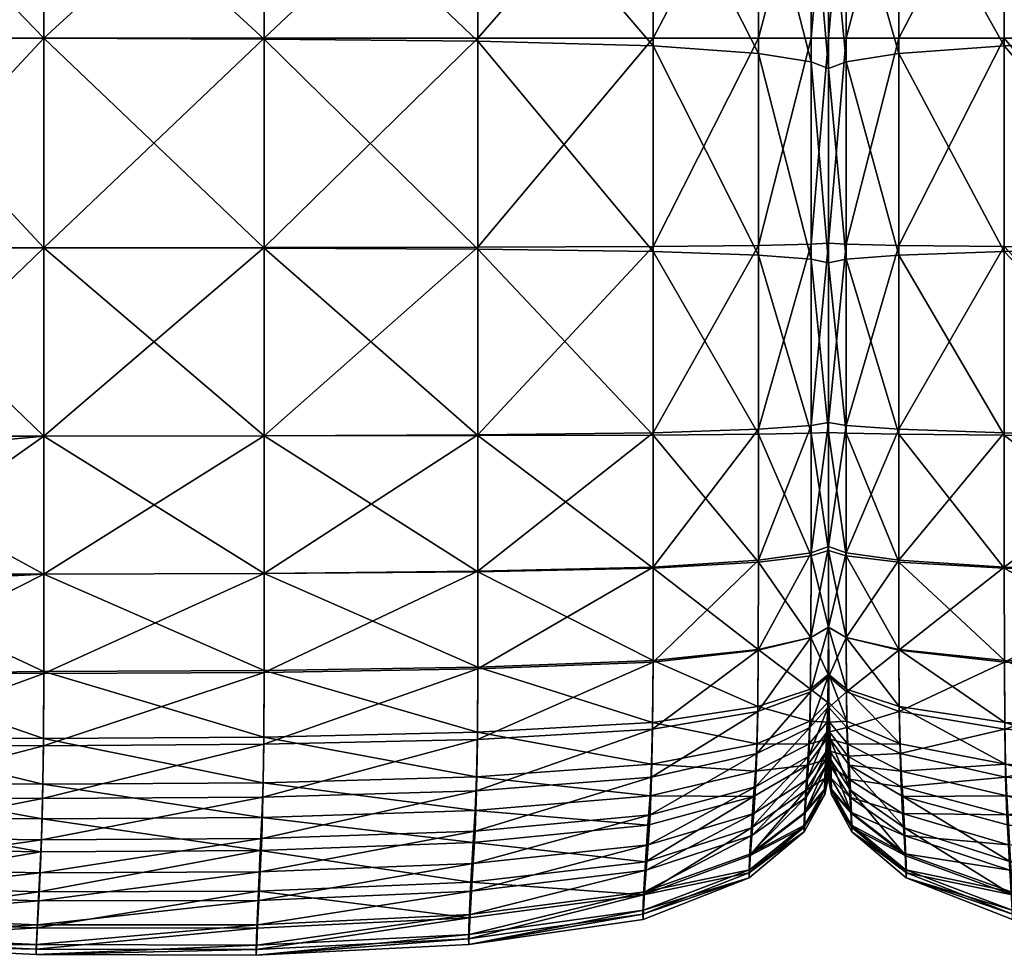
# Model space of a CAD drawing. Header units: centimetres. Extents: x -43.7 to 44.1, y -43.6 to 44.2.
# Tile 2 of 42: x -24.2 to 5.4, y -43.6 to -15.5. Entities that reach past the tile are written whole.
import ezdxf

# ---------------------------------------------------------------- set-up
doc = ezdxf.new("R2010")
doc.units = ezdxf.units.CM
doc.layers.get('0').update_dxf_attribs({"true_color": 0xc7c7c7})

msp = doc.modelspace()

# ---------------------------------------------------------------- meshes
at = {"color": 251, "true_color": 0x565656}
mesh = msp.add_polyface(dxfattribs=at)
corners = [(-16.891, -16.045, 1.95), (-10.469, -16.113, 2.081), (-10.469, -22.361, 2.126), (-29.383, -16.022, 2.199), (-23.514, -16.022, 1.996), (-23.517, -22.316, 2.04), (-16.892, -22.327, 1.996), (-23.507, -9.964, 2.126), (-29.364, -9.964, 2.322), (-29.326, -5.013, 2.629), (-23.491, -5.013, 2.453), (-16.89, -9.995, 2.081), (-16.886, -5.047, 2.412), (-10.469, -10.087, 2.208), (-10.469, -5.149, 2.526), (-33.507, -9.964, 2.649), (-33.431, -5.013, 2.923), (-33.544, -16.022, 2.536), (-33.557, -22.316, 2.562), (-29.389, -22.316, 46.982), (-29.383, -16.022, 47.04), (-33.544, -16.022, 46.282), (-33.507, -9.964, 45.96), (-29.364, -9.964, 46.684), (-33.431, -5.013, 45.21), (-29.326, -5.013, 45.838), (-16.89, -9.965, 47.187), (-10.469, -9.969, 46.819), (-10.469, -5.019, 45.937), (-16.886, -5.015, 46.271), (-16.891, -16.022, 47.57), (-10.469, -16.022, 47.187), (-23.507, -9.964, 47.117), (-23.491, -5.013, 46.215), (-23.514, -16.022, 47.495), (-23.517, -22.316, 47.424), (-16.892, -22.312, 47.495), (-10.469, -22.302, 47.117)]
mesh.append_faces([[corners[k] for k in face] for face in [(0, 1, 2), (3, 4, 5), (4, 0, 6), (7, 8, 9), (9, 10, 7), (11, 7, 10), (10, 12, 11), (7, 11, 0), (0, 4, 7), (8, 7, 4), (4, 3, 8), (13, 11, 12), (12, 14, 13), (11, 13, 1), (1, 0, 11), (15, 16, 9), (9, 8, 15), (17, 15, 8), (8, 3, 17), (18, 17, 3), (19, 20, 21), (22, 21, 20), (20, 23, 22), (24, 22, 23), (23, 25, 24), (26, 27, 28), (28, 29, 26), (27, 26, 30), (30, 31, 27), (32, 26, 29), (29, 33, 32), (23, 32, 33), (33, 25, 23), (32, 23, 20), (20, 34, 32), (26, 32, 34), (34, 30, 26), (30, 34, 35), (34, 20, 19), (36, 37, 31), (31, 30, 36)]], dxfattribs={"vtx2": -1, "color": 251})
mesh = msp.add_polyface(dxfattribs=at)
corners = [(0.069, -11.318, 4.328), (0.069, -11.195, 4.116), (0.069, -6.367, 4.244), (0.069, -6.503, 4.434), (0.069, -17.026, 4.286), (0.069, -16.934, 4.066), (2.181, -9.99, 44.467), (5.349, -9.977, 45.937), (5.349, -5.028, 45.143), (0.597, -10.004, 42.85), (2.181, -5.042, 43.82), (0.597, -16.021, 43.063), (2.181, -16.022, 44.743), (5.349, -16.022, 46.271), (0.069, -10.016, 41.527), (0.597, -5.058, 42.365), (0.069, -10.022, 40.94), (0.069, -5.071, 41.175), (0.069, -5.077, 40.646), (0.069, -16.021, 41.078), (0.069, -16.021, 41.689), (0.069, -22.175, 41.702), (0.069, -22.161, 41.1), (2.181, -22.246, 44.71), (0.597, -22.207, 43.056), (0.069, -16.021, 41.689), (0.069, -22.175, 41.702), (0.069, -10.016, 41.527), (0.597, -16.729, 3.57), (2.181, -16.478, 2.963), (2.181, -22.54, 2.996), (0.069, -16.934, 4.066), (0.597, -22.663, 3.594), (0.069, -11.195, 4.116), (0.069, -6.367, 4.244), (0.597, -10.918, 3.639), (0.597, -6.063, 3.814), (2.181, -10.579, 3.056), (2.181, -5.69, 3.289), (5.349, -10.272, 2.526), (5.349, -16.25, 2.412)]
mesh.append_faces([[corners[k] for k in face] for face in [(0, 1, 2), (2, 3, 0), (1, 0, 4), (4, 5, 1), (6, 7, 8), (9, 6, 10), (6, 9, 11), (11, 12, 6), (7, 6, 12), (12, 13, 7), (14, 9, 15), (16, 14, 17), (17, 18, 16), (14, 16, 19), (19, 20, 14), (9, 14, 20), (20, 11, 9), (11, 20, 21), (20, 19, 22), (13, 12, 23), (12, 11, 24), (19, 25, 26), (27, 16, 18), (16, 27, 25), (25, 19, 16), (28, 29, 30), (31, 28, 32), (33, 0, 3), (3, 34, 33), (35, 33, 34), (34, 36, 35), (33, 35, 28), (28, 31, 33), (0, 33, 31), (31, 4, 0), (37, 35, 36), (36, 38, 37), (39, 37, 38), (40, 29, 37), (35, 37, 29), (29, 28, 35)]], dxfattribs={"vtx2": -1, "color": 251})
mesh = msp.add_polyface(dxfattribs=at)
corners = [(17.066, -27.962, 47.04), (10.63, -27.932, 46.684), (10.63, -32.036, 45.96), (5.349, -27.871, 45.838), (5.349, -31.912, 45.21), (5.349, -27.945, 2.629), (10.63, -27.961, 2.322), (10.63, -32.048, 2.649), (17.066, -27.969, 2.199), (17.066, -32.101, 2.536), (17.059, -5.015, 46.271), (17.063, -9.965, 47.187), (23.691, -9.964, 47.117), (5.349, -5.028, 45.143), (5.349, -9.977, 45.937), (10.63, -9.969, 46.819), (10.63, -16.022, 47.187), (5.349, -16.022, 46.271), (17.065, -16.022, 47.57), (10.63, -5.019, 45.937), (10.63, -22.302, 47.117), (5.349, -22.281, 46.215), (17.066, -22.312, 47.495), (10.63, -10.087, 2.208), (5.349, -10.272, 2.526), (5.349, -5.352, 2.812), (17.063, -9.995, 2.081), (10.63, -5.149, 2.526), (17.065, -16.045, 1.95), (10.63, -16.113, 2.081), (5.349, -16.25, 2.412), (23.691, -9.964, 2.126), (17.059, -5.047, 2.412), (10.63, -22.361, 2.126), (17.066, -22.327, 1.996), (5.349, -22.428, 2.453), (2.181, -31.705, 43.96), (2.181, -27.918, 3.14), (5.349, -31.941, 2.923), (2.181, -27.77, 44.429), (2.181, -22.54, 2.996), (2.181, -16.478, 2.963), (2.181, -10.579, 3.056)]
mesh.append_faces([[corners[k] for k in face] for face in [(0, 1, 2), (1, 3, 4), (5, 6, 7), (6, 8, 9), (10, 11, 12), (13, 14, 15), (16, 15, 14), (14, 17, 16), (15, 16, 18), (18, 11, 15), (19, 15, 11), (20, 16, 17), (17, 21, 20), (1, 20, 21), (21, 3, 1), (20, 1, 0), (0, 22, 20), (16, 20, 22), (22, 18, 16), (23, 24, 25), (26, 23, 27), (23, 26, 28), (28, 29, 23), (24, 23, 29), (29, 30, 24), (31, 26, 32), (33, 34, 8), (8, 6, 33), (35, 33, 6), (6, 5, 35), (33, 35, 30), (30, 29, 33), (34, 33, 29), (29, 28, 34), (36, 4, 3), (37, 5, 38), (39, 3, 21), (40, 35, 5), (41, 30, 35), (42, 24, 30)]], dxfattribs={"vtx2": -1, "color": 251})
mesh = msp.add_polyface(dxfattribs=at)
corners = [(-10.469, -22.361, 2.126), (-5.2, -22.428, 2.453), (-5.2, -27.945, 2.629), (-10.469, -16.113, 2.081), (-5.2, -16.25, 2.412), (-10.469, -10.087, 2.208), (-5.2, -10.272, 2.526), (-5.2, -9.977, 45.937), (-10.469, -9.969, 46.819), (-10.469, -16.022, 47.187), (-5.2, -16.022, 46.271), (-5.2, -22.281, 46.215), (-10.469, -22.302, 47.117), (-10.469, -27.932, 46.684), (-2.039, -10.579, 3.056), (-5.2, -5.352, 2.812), (-0.458, -10.918, 3.639), (-2.039, -5.69, 3.289), (-0.458, -16.729, 3.57), (-2.039, -16.478, 2.963), (0.069, -11.195, 4.116), (-0.458, -6.063, 3.814), (0.069, -16.934, 4.066), (0.069, -22.764, 4.084), (-0.458, -22.663, 3.594), (-2.039, -22.54, 2.996), (-2.039, -27.918, 3.14), (-2.039, -22.246, 44.71), (-5.2, -27.871, 45.838), (-0.458, -22.207, 43.056), (-2.039, -27.77, 44.429), (-0.458, -16.021, 43.063), (-2.039, -16.022, 44.743), (0.069, -22.175, 41.702), (-0.458, -27.659, 42.879), (0.069, -16.021, 41.689), (0.069, -10.016, 41.527), (-0.458, -10.004, 42.85), (-2.039, -9.99, 44.467)]
mesh.append_faces([[corners[k] for k in face] for face in [(0, 1, 2), (1, 0, 3), (3, 4, 1), (5, 6, 4), (4, 3, 5), (7, 8, 9), (9, 10, 7), (11, 12, 13), (12, 11, 10), (10, 9, 12), (14, 6, 15), (16, 14, 17), (14, 16, 18), (18, 19, 14), (6, 14, 19), (19, 4, 6), (20, 16, 21), (16, 20, 22), (22, 18, 16), (23, 24, 18), (18, 22, 23), (1, 25, 26), (25, 1, 4), (4, 19, 25), (24, 25, 19), (19, 18, 24), (27, 11, 28), (29, 27, 30), (27, 29, 31), (31, 32, 27), (11, 27, 32), (32, 10, 11), (33, 29, 34), (29, 33, 35), (35, 31, 29), (36, 37, 31), (31, 35, 36), (38, 7, 10), (10, 32, 38), (37, 38, 32), (32, 31, 37)]], dxfattribs={"vtx2": -1, "color": 251})
mesh = msp.add_polyface(dxfattribs=at)
corners = [(-33.557, -32.119, 45.379), (-29.389, -32.119, 45.92), (-29.389, -27.972, 46.584), (-33.557, -27.972, 45.92), (-16.892, -22.327, 1.996), (-10.469, -22.361, 2.126), (-10.469, -27.961, 2.322), (-16.892, -27.969, 2.199), (-16.891, -16.045, 1.95), (-23.517, -22.316, 2.04), (-23.517, -27.972, 2.236), (-29.389, -22.316, 2.236), (-30.023, -28.58, 2.43), (-29.383, -16.022, 2.199), (-23.514, -16.022, 1.996), (-16.892, -32.098, 46.282), (-10.469, -32.036, 45.96), (-10.469, -27.932, 46.684), (-16.892, -27.962, 47.04), (-23.517, -32.119, 46.244), (-23.517, -27.972, 46.982), (-33.557, -22.316, 2.562), (-33.848, -27.733, 2.708), (-33.557, -22.316, 46.244), (-29.389, -22.316, 46.982), (-33.544, -16.022, 46.282), (-23.517, -32.119, 2.562), (-29.146, -32.417, 2.707), (-16.892, -32.101, 2.536), (-10.469, -32.048, 2.649), (-23.517, -22.316, 47.424), (-16.892, -22.312, 47.495), (-16.891, -16.022, 47.57), (-23.514, -16.022, 47.495), (-10.469, -22.302, 47.117), (-33.111, -31.673, 2.838), (-34.721, -31.162, 2.952)]
mesh.append_faces([[corners[k] for k in face] for face in [(0, 1, 2), (2, 3, 0), (4, 5, 6), (6, 7, 4), (5, 4, 8), (9, 4, 7), (7, 10, 9), (11, 9, 10), (10, 12, 11), (9, 11, 13), (4, 9, 14), (15, 16, 17), (17, 18, 15), (19, 15, 18), (18, 20, 19), (1, 19, 20), (20, 2, 1), (13, 11, 21), (22, 21, 11), (11, 12, 22), (23, 3, 2), (2, 24, 23), (25, 23, 24), (26, 27, 12), (12, 10, 26), (28, 26, 10), (10, 7, 28), (29, 28, 7), (7, 6, 29), (30, 24, 2), (2, 20, 30), (31, 30, 20), (20, 18, 31), (30, 31, 32), (24, 30, 33), (34, 31, 18), (18, 17, 34), (35, 12, 27), (35, 36, 22), (22, 12, 35)]], dxfattribs={"vtx2": -1, "color": 251})
mesh = msp.add_polyface(dxfattribs=at)
corners = [(5.349, -27.871, 45.838), (2.181, -27.77, 44.429), (2.181, -31.705, 43.96), (0.597, -31.477, 42.584), (0.597, -27.659, 42.879), (0.069, -31.29, 41.459), (0.069, -27.568, 41.611), (0.069, -31.207, 40.959), (0.069, -27.528, 41.047), (0.069, -22.809, 4.301), (0.069, -22.764, 4.084), (0.069, -16.934, 4.066), (0.069, -17.026, 4.286), (0.069, -31.29, 41.459), (0.069, -27.568, 41.611), (0.597, -31.568, 3.882), (0.069, -31.408, 4.293), (0.069, -27.863, 4.162), (0.597, -27.888, 3.702), (2.181, -31.763, 3.38), (2.181, -27.918, 3.14), (5.349, -31.941, 2.923), (0.069, -22.175, 41.702), (0.069, -22.161, 41.1), (0.597, -22.207, 43.056), (0.597, -16.021, 43.063), (0.069, -16.021, 41.689), (2.181, -22.246, 44.71), (5.349, -22.281, 46.215), (5.349, -16.022, 46.271), (2.181, -16.022, 44.743), (0.069, -22.175, 41.702), (0.069, -16.021, 41.078), (5.349, -27.945, 2.629), (2.181, -22.54, 2.996), (0.597, -22.663, 3.594), (0.597, -16.729, 3.57), (5.349, -22.428, 2.453), (2.181, -16.478, 2.963), (0.069, -22.764, 4.084), (0.069, -16.934, 4.066)]
mesh.append_faces([[corners[k] for k in face] for face in [(0, 1, 2), (3, 2, 1), (1, 4, 3), (5, 3, 4), (4, 6, 5), (7, 5, 6), (6, 8, 7), (9, 10, 11), (11, 12, 9), (13, 7, 8), (8, 14, 13), (15, 16, 17), (17, 18, 15), (19, 15, 18), (18, 20, 19), (21, 19, 20), (22, 23, 8), (8, 6, 22), (24, 22, 6), (6, 4, 24), (22, 24, 25), (23, 22, 26), (27, 24, 4), (4, 1, 27), (28, 27, 1), (27, 28, 29), (24, 27, 30), (23, 31, 14), (14, 8, 23), (31, 23, 32), (33, 20, 34), (35, 34, 20), (20, 18, 35), (34, 35, 36), (37, 34, 38), (39, 35, 18), (18, 17, 39), (39, 9, 12), (12, 40, 39), (35, 39, 40)]], dxfattribs={"vtx2": -1, "color": 251})
mesh = msp.add_polyface(dxfattribs=at)
corners = [(-5.2, -27.945, 2.629), (-10.469, -27.961, 2.322), (-10.469, -22.361, 2.126), (-10.469, -32.036, 45.96), (-5.2, -31.912, 45.21), (-5.2, -27.871, 45.838), (-10.469, -27.932, 46.684), (-5.2, -31.941, 2.923), (-10.469, -32.048, 2.649), (-5.2, -22.281, 46.215), (0.069, -31.29, 41.459), (0.069, -31.207, 40.959), (0.068, -33.574, 40.756), (0.069, -22.764, 4.084), (0.069, -22.809, 4.301), (0.069, -27.852, 4.367), (0.069, -27.863, 4.162), (-0.458, -22.663, 3.594), (-0.458, -27.888, 3.702), (-2.039, -22.54, 2.996), (-2.039, -27.918, 3.14), (-5.2, -22.428, 2.453), (-0.458, -31.477, 42.584), (0.069, -31.29, 41.459), (0.069, -27.568, 41.611), (-0.458, -27.659, 42.879), (-0.462, -34.022, 42.117), (0.067, -33.711, 41.177), (-2.039, -31.705, 43.96), (-2.039, -27.77, 44.429), (0.069, -31.408, 4.293), (0.069, -31.337, 4.476), (0.069, -27.863, 4.162), (-2.039, -31.763, 3.38), (-0.458, -31.568, 3.882), (-0.462, -34.024, 4.14), (0.069, -31.408, 4.293), (0.068, -33.593, 4.648), (0.067, -33.725, 4.492), (-2.039, -22.246, 44.71), (-0.458, -22.207, 43.056), (0.069, -22.175, 41.702), (0.069, -22.764, 4.084)]
mesh.append_faces([[corners[k] for k in face] for face in [(0, 1, 2), (3, 4, 5), (5, 6, 3), (7, 8, 1), (1, 0, 7), (6, 5, 9), (10, 11, 12), (13, 14, 15), (15, 16, 13), (17, 13, 16), (16, 18, 17), (19, 17, 18), (18, 20, 19), (20, 0, 21), (22, 23, 24), (24, 25, 22), (23, 22, 26), (11, 23, 27), (28, 22, 25), (25, 29, 28), (4, 28, 29), (29, 5, 4), (30, 31, 15), (15, 32, 30), (33, 7, 0), (0, 20, 33), (34, 33, 20), (20, 18, 34), (33, 34, 35), (36, 34, 18), (18, 16, 36), (31, 36, 16), (16, 15, 31), (36, 31, 37), (34, 36, 38), (5, 29, 39), (29, 25, 40), (25, 24, 41), (14, 42, 32), (32, 15, 14)]], dxfattribs={"vtx2": -1, "color": 251})
mesh = msp.add_polyface(dxfattribs=at)
corners = [(10.633, -34.97, 44.916), (5.353, -34.761, 44.291), (5.365, -36.779, 43.039), (10.63, -32.036, 45.96), (5.349, -31.912, 45.21), (10.63, -32.048, 2.649), (5.349, -31.941, 2.923), (5.349, -27.945, 2.629), (10.633, -34.919, 3.087), (5.353, -34.72, 3.321), (2.181, -31.705, 43.96), (0.597, -31.477, 42.584), (0.599, -34.022, 42.117), (2.184, -34.409, 43.257), (0.068, -33.574, 40.756), (0.07, -33.711, 41.177), (0.069, -31.29, 41.459), (0.074, -35.2, 40.696), (0.068, -35.003, 40.362), (0.067, -35.868, 39.697), (0.082, -36.127, 39.947), (0.607, -35.658, 41.424), (2.195, -36.243, 42.274), (2.195, -36.102, 4.131), (0.607, -35.574, 4.485), (0.599, -34.024, 4.14), (2.184, -34.388, 3.711), (5.365, -36.583, 3.81), (0.074, -35.141, 4.774), (0.623, -36.536, 4.922), (0.082, -35.98, 5.155), (0.068, -34.949, 4.902), (0.067, -35.733, 5.259), (0.068, -33.593, 4.648), (0.07, -33.725, 4.492), (0.069, -31.408, 4.293), (0.597, -31.568, 3.882), (0.069, -31.337, 4.476), (2.181, -31.763, 3.38)]
mesh.append_faces([[corners[k] for k in face] for face in [(0, 1, 2), (3, 4, 1), (5, 6, 7), (8, 9, 6), (10, 11, 12), (12, 13, 10), (4, 10, 13), (13, 1, 4), (14, 15, 16), (11, 16, 15), (15, 12, 11), (17, 18, 19), (19, 20, 17), (21, 17, 20), (17, 21, 12), (12, 15, 17), (18, 17, 15), (15, 14, 18), (1, 13, 22), (21, 22, 13), (13, 12, 21), (23, 24, 25), (25, 26, 23), (27, 23, 26), (26, 9, 27), (28, 24, 29), (29, 30, 28), (31, 28, 30), (30, 32, 31), (28, 31, 33), (33, 34, 28), (24, 28, 34), (34, 25, 24), (35, 36, 25), (25, 34, 35), (37, 35, 34), (34, 33, 37), (38, 6, 9), (9, 26, 38), (36, 38, 26), (26, 25, 36)]], dxfattribs={"vtx2": -1, "color": 251})
mesh = msp.add_polyface(dxfattribs=at)
corners = [(5.388, -38.223, 41.578), (10.665, -38.633, 41.918), (10.644, -37.089, 43.517), (17.077, -37.234, 43.743), (17.095, -38.82, 42.093), (17.069, -35.072, 45.192), (10.633, -34.97, 44.916), (5.365, -36.779, 43.039), (23.71, -37.274, 43.753), (23.703, -35.104, 45.179), (17.066, -32.098, 46.282), (23.701, -32.119, 46.244), (23.701, -27.972, 46.982), (10.63, -32.036, 45.96), (17.066, -27.962, 47.04), (5.349, -31.912, 45.21), (10.63, -27.932, 46.684), (5.353, -34.761, 44.291), (5.388, -37.835, 4.376), (10.665, -38.206, 4.221), (10.701, -39.219, 4.877), (17.122, -39.43, 4.815), (17.094, -38.386, 4.148), (5.428, -38.777, 5.006), (10.747, -40.184, 6.353), (23.74, -39.474, 4.8), (23.72, -38.434, 4.138), (17.077, -37.014, 3.532), (23.709, -37.056, 3.533), (17.069, -35.018, 2.988), (23.703, -35.049, 3.001), (10.644, -36.872, 3.618), (5.365, -36.583, 3.81), (5.353, -34.72, 3.321), (10.633, -34.919, 3.087), (17.066, -32.101, 2.536), (10.63, -32.048, 2.649), (10.63, -27.961, 2.322), (5.349, -31.941, 2.923), (23.701, -32.119, 2.562), (17.066, -27.969, 2.199), (23.723, -38.861, 42.119), (17.123, -40.065, 40.399), (10.701, -39.842, 40.271), (5.428, -39.35, 40.028)]
mesh.append_faces([[corners[k] for k in face] for face in [(0, 1, 2), (3, 2, 1), (1, 4, 3), (2, 3, 5), (5, 6, 2), (7, 2, 6), (8, 3, 4), (3, 8, 9), (9, 5, 3), (10, 11, 12), (11, 10, 5), (5, 9, 11), (13, 10, 14), (15, 13, 16), (17, 6, 13), (10, 13, 6), (6, 5, 10), (18, 19, 20), (21, 20, 19), (19, 22, 21), (23, 20, 24), (25, 21, 22), (26, 22, 27), (28, 27, 29), (29, 30, 28), (31, 27, 22), (22, 19, 31), (32, 31, 19), (33, 34, 31), (27, 31, 34), (34, 29, 27), (35, 36, 37), (36, 35, 29), (29, 34, 36), (38, 36, 34), (39, 35, 40), (35, 39, 30), (30, 29, 35), (41, 4, 42), (4, 1, 43), (44, 43, 1)]], dxfattribs={"vtx2": -1, "color": 251})
mesh = msp.add_polyface(dxfattribs=at)
corners = [(-0.012, -37.879, 35.732), (0.06, -37.46, 35.663), (0.062, -37.065, 37.334), (0.01, -37.436, 37.451), (0.032, -36.863, 38.86), (0.065, -36.544, 38.683), (0.067, -35.868, 39.697), (0.05, -36.127, 39.947), (-0.525, -37.593, 39.236), (-0.491, -36.732, 40.474), (-0.564, -38.277, 37.708), (0.061, -35.2, 40.696), (-0.471, -35.658, 41.424), (0.068, -35.003, 40.362), (0.068, -33.574, 40.756), (0.067, -33.711, 41.177), (-0.462, -34.022, 42.117), (0.069, -31.29, 41.459), (0.069, -31.207, 40.959), (0.032, -36.568, 5.652), (-0.525, -37.231, 5.458), (-0.491, -36.536, 4.922), (0.05, -35.98, 5.155), (0.065, -36.274, 5.738), (0.067, -35.733, 5.259), (0.062, -36.737, 7.024), (0.008, -37.082, 6.957), (-0.02, -37.697, 9.765), (0.059, -37.288, 9.804), (0.056, -37.795, 13.726), (-0.568, -37.857, 6.806), (0.068, -33.593, 4.648), (0.067, -33.725, 4.492), (0.069, -31.408, 4.293), (-0.462, -34.024, 4.14), (-0.458, -31.568, 3.882), (0.061, -35.141, 4.774), (0.068, -34.949, 4.902), (-0.471, -35.574, 4.485)]
mesh.append_faces([[corners[k] for k in face] for face in [(0, 1, 2), (2, 3, 0), (4, 5, 6), (6, 7, 4), (8, 4, 7), (7, 9, 8), (4, 8, 10), (10, 3, 4), (5, 4, 3), (3, 2, 5), (11, 12, 9), (9, 7, 11), (13, 11, 7), (7, 6, 13), (11, 13, 14), (14, 15, 11), (12, 11, 15), (15, 16, 12), (16, 15, 17), (15, 14, 18), (19, 20, 21), (21, 22, 19), (23, 19, 22), (22, 24, 23), (19, 23, 25), (25, 26, 19), (20, 19, 26), (27, 28, 29), (30, 26, 27), (28, 27, 26), (26, 25, 28), (31, 32, 33), (32, 34, 35), (36, 37, 24), (24, 22, 36), (38, 36, 22), (22, 21, 38), (36, 38, 34), (34, 32, 36), (37, 36, 32), (32, 31, 37)]], dxfattribs={"vtx2": -1, "color": 251})
mesh = msp.add_polyface(dxfattribs=at)
corners = [(-5.219, -36.779, 43.039), (-10.486, -37.089, 43.517), (-10.513, -38.633, 41.918), (-5.205, -34.761, 44.291), (-10.473, -34.97, 44.916), (-5.2, -31.912, 45.21), (-10.469, -32.036, 45.96), (-10.486, -36.872, 3.618), (-5.219, -36.583, 3.81), (-5.248, -37.835, 4.376), (-10.513, -38.206, 4.221), (-10.473, -34.919, 3.087), (-5.205, -34.72, 3.321), (-10.469, -32.048, 2.649), (-5.2, -31.941, 2.923), (-2.127, -38.511, 39.654), (-0.525, -37.593, 39.236), (-0.491, -36.732, 40.474), (-2.083, -37.51, 41.057), (-2.056, -36.243, 42.274), (-5.248, -38.223, 41.578), (-0.471, -35.658, 41.424), (-0.462, -34.022, 42.117), (-2.043, -34.409, 43.257), (-2.039, -31.705, 43.96), (-0.458, -31.477, 42.584), (-2.083, -37.217, 4.636), (-2.127, -38.041, 5.222), (-0.525, -37.231, 5.458), (-0.491, -36.536, 4.922), (-0.568, -37.857, 6.806), (0.008, -37.082, 6.957), (-0.462, -34.024, 4.14), (-2.043, -34.388, 3.711), (-2.039, -31.763, 3.38), (-2.056, -36.102, 4.131), (-0.471, -35.574, 4.485)]
mesh.append_faces([[corners[k] for k in face] for face in [(0, 1, 2), (1, 0, 3), (3, 4, 1), (5, 6, 4), (4, 3, 5), (7, 8, 9), (9, 10, 7), (8, 7, 11), (11, 12, 8), (13, 14, 12), (12, 11, 13), (15, 16, 17), (17, 18, 15), (19, 0, 20), (20, 18, 19), (21, 19, 18), (18, 17, 21), (19, 21, 22), (22, 23, 19), (0, 19, 23), (23, 3, 0), (24, 5, 3), (3, 23, 24), (25, 24, 23), (23, 22, 25), (9, 26, 27), (28, 27, 26), (26, 29, 28), (27, 28, 30), (31, 30, 28), (32, 33, 34), (14, 34, 33), (33, 12, 14), (35, 36, 29), (29, 26, 35), (8, 35, 26), (26, 9, 8), (35, 8, 12), (12, 33, 35), (36, 35, 33), (33, 32, 36)]], dxfattribs={"vtx2": -1, "color": 251})
mesh = msp.add_polyface(dxfattribs=at)
corners = [(-29.181, -35.121, 3.096), (-29.278, -37.046, 3.59), (-33.088, -37.027, 3.677), (-29.675, -42.977, 28.855), (-23.736, -43.249, 28.86), (-23.707, -42.652, 33.392), (-29.629, -42.417, 33.39), (-29.699, -43.262, 23.603), (-23.751, -43.552, 23.609), (-17.119, -43.263, 28.858), (-29.472, -40.021, 40.399), (-23.585, -40.104, 40.428), (-23.551, -38.865, 42.119), (-29.431, -38.823, 42.045), (-29.523, -40.961, 38.561), (-23.626, -41.095, 38.568), (-23.669, -41.939, 36.425), (-29.577, -41.752, 36.425), (-23.53, -37.275, 43.753), (-29.406, -37.258, 43.606), (-23.52, -35.104, 45.179), (-29.393, -35.1, 44.943), (-23.517, -32.119, 46.244), (-29.389, -32.119, 45.92), (-23.569, -39.477, 4.8), (-29.432, -39.421, 4.813), (-29.381, -38.407, 4.169), (-23.543, -38.435, 4.138), (-23.609, -40.46, 6.288), (-29.476, -40.359, 6.291), (-23.527, -37.057, 3.533), (-23.519, -35.049, 3.001), (-29.146, -32.417, 2.707), (-23.517, -32.119, 2.562), (-23.667, -41.664, 9.373), (-23.72, -42.751, 13.577), (-29.634, -42.506, 13.575), (-29.554, -41.489, 9.373), (-23.747, -43.383, 18.419), (-29.684, -43.101, 18.414), (-17.114, -42.757, 13.581), (-17.133, -43.401, 18.421), (-32.584, -33.31, 2.949)]
mesh.append_faces([[corners[k] for k in face] for face in [(0, 1, 2), (3, 4, 5), (5, 6, 3), (4, 3, 7), (7, 8, 4), (9, 4, 8), (10, 11, 12), (12, 13, 10), (11, 10, 14), (14, 15, 11), (16, 17, 6), (6, 5, 16), (17, 16, 15), (15, 14, 17), (18, 19, 13), (13, 12, 18), (19, 18, 20), (20, 21, 19), (22, 23, 21), (21, 20, 22), (24, 25, 26), (26, 27, 24), (25, 24, 28), (28, 29, 25), (1, 30, 27), (27, 26, 1), (30, 1, 0), (0, 31, 30), (32, 33, 31), (31, 0, 32), (34, 35, 36), (36, 37, 34), (28, 34, 37), (37, 29, 28), (38, 8, 7), (7, 39, 38), (35, 38, 39), (39, 36, 35), (38, 35, 40), (8, 38, 41), (42, 32, 0)]], dxfattribs={"vtx2": -1, "color": 251})
mesh = msp.add_polyface(dxfattribs=at)
corners = [(-10.706, -42.351, 33.358), (-17.094, -42.655, 33.384), (-17.119, -43.263, 28.858), (-10.733, -42.944, 28.847), (-17.131, -43.572, 23.611), (-23.736, -43.249, 28.86), (-23.707, -42.652, 33.392), (-23.751, -43.552, 23.609), (-23.585, -40.104, 40.428), (-16.966, -40.066, 40.399), (-16.929, -38.821, 42.093), (-23.551, -38.865, 42.119), (-23.626, -41.095, 38.568), (-17.011, -41.069, 38.543), (-17.056, -41.928, 36.408), (-23.669, -41.939, 36.425), (-10.662, -41.645, 36.356), (-16.907, -37.234, 43.743), (-23.53, -37.275, 43.753), (-16.896, -35.072, 45.192), (-23.52, -35.104, 45.179), (-16.892, -32.098, 46.282), (-23.517, -32.119, 46.244), (-16.962, -39.43, 4.815), (-23.569, -39.477, 4.8), (-23.543, -38.435, 4.138), (-16.927, -38.387, 4.148), (-17.01, -40.425, 6.303), (-23.609, -40.46, 6.288), (-10.733, -42.449, 13.592), (-17.114, -42.757, 13.581), (-17.067, -41.65, 9.383), (-10.68, -41.373, 9.413), (-23.527, -37.057, 3.533), (-16.906, -37.014, 3.532), (-23.519, -35.049, 3.001), (-16.896, -35.018, 2.988), (-23.517, -32.119, 2.562), (-16.892, -32.101, 2.536), (-23.667, -41.664, 9.373), (-23.72, -42.751, 13.577), (-17.133, -43.401, 18.421), (-23.747, -43.383, 18.419), (-10.75, -43.077, 18.423)]
mesh.append_faces([[corners[k] for k in face] for face in [(0, 1, 2), (3, 2, 4), (5, 2, 1), (1, 6, 5), (7, 4, 2), (8, 9, 10), (10, 11, 8), (9, 8, 12), (12, 13, 9), (14, 15, 6), (6, 1, 14), (15, 14, 13), (13, 12, 15), (16, 14, 1), (17, 18, 11), (11, 10, 17), (18, 17, 19), (19, 20, 18), (21, 22, 20), (20, 19, 21), (23, 24, 25), (25, 26, 23), (24, 23, 27), (27, 28, 24), (29, 30, 31), (32, 31, 27), (33, 34, 26), (26, 25, 33), (34, 33, 35), (35, 36, 34), (37, 38, 36), (36, 35, 37), (39, 28, 27), (27, 31, 39), (40, 39, 31), (31, 30, 40), (30, 41, 42), (41, 4, 7), (4, 41, 43), (41, 30, 29)]], dxfattribs={"vtx2": -1, "color": 251})
mesh = msp.add_polyface(dxfattribs=at)
corners = [(-5.461, -41.666, 33.305), (-10.706, -42.351, 33.358), (-10.733, -42.944, 28.847), (-17.119, -43.263, 28.858), (-17.131, -43.572, 23.611), (-10.746, -43.245, 23.608), (-5.49, -42.215, 28.823), (-5.248, -38.223, 41.578), (-10.513, -38.633, 41.918), (-10.557, -39.842, 40.271), (-16.966, -40.066, 40.399), (-16.929, -38.821, 42.093), (-17.011, -41.069, 38.543), (-10.61, -40.813, 38.457), (-5.297, -39.35, 40.028), (-17.094, -42.655, 33.384), (-10.662, -41.645, 36.356), (-5.413, -41.017, 36.252), (-5.355, -40.251, 38.287), (-17.056, -41.928, 36.408), (-10.486, -37.089, 43.517), (-16.907, -37.234, 43.743), (-10.473, -34.97, 44.916), (-16.896, -35.072, 45.192), (-10.469, -32.036, 45.96), (-16.892, -32.098, 46.282), (-10.557, -39.219, 4.877), (-16.962, -39.43, 4.815), (-16.927, -38.387, 4.148), (-10.513, -38.206, 4.221), (-5.297, -38.777, 5.006), (-5.36, -39.667, 6.453), (-10.614, -40.184, 6.353), (-17.01, -40.425, 6.303), (-5.49, -41.751, 13.612), (-10.733, -42.449, 13.592), (-10.68, -41.373, 9.413), (-17.067, -41.65, 9.383), (-5.432, -40.76, 9.472), (-16.906, -37.014, 3.532), (-10.486, -36.872, 3.618), (-16.896, -35.018, 2.988), (-10.473, -34.919, 3.087), (-16.892, -32.101, 2.536), (-10.469, -32.048, 2.649), (-10.75, -43.077, 18.423), (-5.51, -42.335, 18.425), (-17.133, -43.401, 18.421)]
mesh.append_faces([[corners[k] for k in face] for face in [(0, 1, 2), (3, 2, 1), (4, 5, 2), (6, 2, 5), (7, 8, 9), (10, 9, 8), (8, 11, 10), (9, 10, 12), (12, 13, 9), (14, 9, 13), (15, 1, 16), (17, 16, 1), (18, 13, 16), (19, 16, 13), (13, 12, 19), (20, 21, 11), (11, 8, 20), (21, 20, 22), (22, 23, 21), (24, 25, 23), (23, 22, 24), (26, 27, 28), (28, 29, 26), (30, 26, 29), (31, 32, 26), (27, 26, 32), (32, 33, 27), (34, 35, 36), (37, 36, 35), (33, 32, 36), (38, 36, 32), (39, 40, 29), (29, 28, 39), (40, 39, 41), (41, 42, 40), (43, 44, 42), (42, 41, 43), (45, 35, 34), (5, 45, 46), (45, 5, 4), (35, 45, 47)]], dxfattribs={"vtx2": -1, "color": 251})
mesh = msp.add_polyface(dxfattribs=at)
corners = [(10.644, -37.089, 43.517), (5.365, -36.779, 43.039), (5.388, -38.223, 41.578), (10.665, -38.206, 4.221), (5.388, -37.835, 4.376), (5.365, -36.583, 3.81), (10.644, -36.872, 3.618), (5.353, -34.72, 3.321), (0.082, -36.127, 39.947), (0.623, -36.732, 40.474), (0.607, -35.658, 41.424), (2.195, -36.243, 42.274), (2.217, -37.51, 41.057), (5.353, -34.761, 44.291), (0.059, -37.288, 9.804), (0.133, -37.697, 9.765), (0.149, -38.261, 13.712), (0.062, -36.737, 7.024), (0.113, -37.082, 6.957), (2.195, -36.102, 4.131), (2.217, -37.217, 4.636), (0.607, -35.574, 4.485), (0.623, -36.536, 4.922), (0.65, -37.593, 39.236), (0.096, -36.863, 38.86), (0.065, -36.544, 38.683), (0.067, -35.868, 39.697), (0.062, -37.065, 37.334), (0.112, -37.436, 37.451), (0.682, -38.277, 37.708), (0.128, -37.879, 35.732), (0.06, -37.46, 35.663), (0.057, -37.783, 33.004), (0.096, -36.568, 5.652), (0.065, -36.274, 5.738), (0.082, -35.98, 5.155), (0.067, -35.733, 5.259), (0.65, -37.231, 5.458), (0.684, -37.857, 6.806), (2.252, -38.041, 5.222)]
mesh.append_faces([[corners[k] for k in face] for face in [(0, 1, 2), (3, 4, 5), (6, 5, 7), (8, 9, 10), (11, 10, 9), (9, 12, 11), (1, 11, 12), (12, 2, 1), (11, 1, 13), (14, 15, 16), (15, 14, 17), (17, 18, 15), (19, 5, 4), (4, 20, 19), (21, 19, 20), (20, 22, 21), (12, 9, 23), (24, 23, 9), (9, 8, 24), (25, 24, 8), (8, 26, 25), (24, 25, 27), (27, 28, 24), (23, 24, 28), (28, 29, 23), (30, 31, 32), (31, 30, 28), (28, 27, 31), (33, 18, 17), (17, 34, 33), (35, 33, 34), (34, 36, 35), (33, 35, 22), (22, 37, 33), (18, 33, 37), (37, 38, 18), (39, 20, 4), (38, 37, 39), (20, 39, 37), (37, 22, 20)]], dxfattribs={"vtx2": -1, "color": 251})
mesh = msp.add_polyface(dxfattribs=at)
corners = [(-10.733, -42.944, 28.847), (-5.49, -42.215, 28.823), (-5.461, -41.666, 33.305), (-10.746, -43.245, 23.608), (-5.505, -42.494, 23.6), (-10.557, -39.842, 40.271), (-5.297, -39.35, 40.028), (-5.248, -38.223, 41.578), (-10.61, -40.813, 38.457), (-5.355, -40.251, 38.287), (-10.706, -42.351, 33.358), (-5.413, -41.017, 36.252), (-10.662, -41.645, 36.356), (-10.513, -38.633, 41.918), (-5.219, -36.779, 43.039), (-10.513, -38.206, 4.221), (-5.248, -37.835, 4.376), (-5.297, -38.777, 5.006), (-10.557, -39.219, 4.877), (-5.36, -39.667, 6.453), (-10.68, -41.373, 9.413), (-5.432, -40.76, 9.472), (-5.49, -41.751, 13.612), (-10.614, -40.184, 6.353), (-2.32, -41.097, 18.429), (-5.51, -42.335, 18.425), (-2.303, -40.588, 13.645), (-0.671, -39.736, 18.433), (-0.667, -39.866, 23.572), (-2.316, -41.243, 23.587), (-2.232, -39.971, 36.079), (-2.276, -40.524, 33.216), (-2.18, -39.31, 38.012), (-2.127, -38.511, 39.654), (-2.083, -37.51, 41.057), (-2.127, -38.041, 5.222), (-2.184, -38.805, 6.621), (-2.25, -39.739, 9.569), (-10.75, -43.077, 18.423), (-2.303, -41, 28.784), (-0.657, -39.663, 28.74)]
mesh.append_faces([[corners[k] for k in face] for face in [(0, 1, 2), (3, 4, 1), (5, 6, 7), (8, 9, 6), (10, 2, 11), (12, 11, 9), (13, 7, 14), (15, 16, 17), (18, 17, 19), (20, 21, 22), (23, 19, 21), (24, 25, 22), (22, 26, 24), (27, 24, 26), (28, 29, 24), (25, 24, 29), (29, 4, 25), (30, 11, 2), (2, 31, 30), (11, 30, 32), (32, 9, 11), (6, 33, 34), (34, 7, 6), (33, 6, 9), (9, 32, 33), (35, 17, 16), (17, 35, 36), (36, 19, 17), (37, 26, 22), (22, 21, 37), (36, 37, 21), (21, 19, 36), (22, 25, 38), (25, 4, 3), (39, 31, 2), (2, 1, 39), (29, 39, 1), (1, 4, 29), (39, 29, 28), (31, 39, 40)]], dxfattribs={"vtx2": -1, "color": 251})
mesh = msp.add_polyface(dxfattribs=at)
corners = [(2.395, -40.588, 13.645), (0.756, -39.308, 13.682), (0.724, -38.616, 9.677), (2.352, -39.739, 9.569), (0.684, -37.857, 6.806), (2.299, -38.805, 6.621), (0.133, -37.697, 9.765), (0.149, -38.261, 13.712), (0.056, -37.795, 13.726), (0.059, -37.288, 9.804), (0.113, -37.082, 6.957), (2.373, -40.524, 33.216), (0.74, -39.268, 33.119), (0.756, -39.663, 28.74), (2.395, -41, 28.784), (0.764, -39.866, 23.572), (0.149, -38.57, 28.704), (0.141, -38.24, 33.039), (0.056, -38.083, 28.688), (0.057, -37.783, 33.004), (0.056, -38.239, 23.554), (0.153, -38.74, 23.56), (0.65, -37.593, 39.236), (2.252, -38.511, 39.654), (2.217, -37.51, 41.057), (0.682, -38.277, 37.708), (2.295, -39.31, 38.012), (0.128, -37.879, 35.732), (0.713, -38.82, 35.888), (0.112, -37.436, 37.451), (2.338, -39.971, 36.079), (2.252, -38.041, 5.222), (0.155, -38.623, 18.436), (0.055, -38.128, 18.438), (0.767, -39.736, 18.433), (2.409, -41.097, 18.429)]
mesh.append_faces([[corners[k] for k in face] for face in [(0, 1, 2), (3, 2, 4), (4, 5, 3), (6, 2, 1), (1, 7, 6), (7, 8, 9), (2, 6, 10), (10, 4, 2), (11, 12, 13), (14, 13, 15), (16, 13, 12), (12, 17, 16), (18, 16, 17), (17, 19, 18), (16, 18, 20), (20, 21, 16), (13, 16, 21), (21, 15, 13), (22, 23, 24), (23, 22, 25), (25, 26, 23), (19, 17, 27), (28, 27, 17), (17, 12, 28), (27, 28, 25), (25, 29, 27), (30, 28, 12), (28, 30, 26), (26, 25, 28), (31, 5, 4), (32, 21, 20), (20, 33, 32), (7, 32, 33), (33, 8, 7), (32, 7, 1), (1, 34, 32), (21, 32, 34), (34, 15, 21), (15, 34, 35), (34, 1, 0)]], dxfattribs={"vtx2": -1, "color": 251})
mesh = msp.add_polyface(dxfattribs=at)
corners = [(-2.303, -40.588, 13.645), (-0.657, -39.308, 13.682), (-0.671, -39.736, 18.433), (-2.32, -41.097, 18.429), (-0.667, -39.866, 23.572), (-0.049, -38.623, 18.436), (-0.042, -38.261, 13.712), (0.055, -38.128, 18.438), (0.056, -37.795, 13.726), (0.056, -38.239, 23.554), (-0.047, -38.74, 23.56), (-0.604, -38.82, 35.888), (-2.232, -39.971, 36.079), (-2.276, -40.524, 33.216), (-0.637, -39.268, 33.119), (-0.564, -38.277, 37.708), (-2.18, -39.31, 38.012), (-0.012, -37.879, 35.732), (-0.031, -38.24, 33.039), (0.06, -37.46, 35.663), (0.057, -37.783, 33.004), (0.01, -37.436, 37.451), (-0.525, -37.593, 39.236), (-2.127, -38.511, 39.654), (-0.568, -37.857, 6.806), (-2.184, -38.805, 6.621), (-2.127, -38.041, 5.222), (-0.02, -37.697, 9.765), (-0.617, -38.616, 9.677), (-2.25, -39.739, 9.569), (-0.042, -38.57, 28.704), (0.056, -38.083, 28.688), (-0.657, -39.663, 28.74), (-2.303, -41, 28.784)]
mesh.append_faces([[corners[k] for k in face] for face in [(0, 1, 2), (3, 2, 4), (5, 2, 1), (1, 6, 5), (7, 5, 6), (6, 8, 7), (5, 7, 9), (9, 10, 5), (2, 5, 10), (10, 4, 2), (11, 12, 13), (13, 14, 11), (12, 11, 15), (15, 16, 12), (17, 11, 14), (14, 18, 17), (19, 17, 18), (18, 20, 19), (11, 17, 21), (21, 15, 11), (22, 23, 16), (16, 15, 22), (24, 25, 26), (8, 6, 27), (28, 27, 6), (6, 1, 28), (27, 28, 24), (29, 25, 24), (24, 28, 29), (0, 29, 28), (28, 1, 0), (30, 10, 9), (9, 31, 30), (18, 30, 31), (31, 20, 18), (30, 18, 14), (14, 32, 30), (10, 30, 32), (32, 4, 10), (4, 32, 33), (32, 14, 13)]], dxfattribs={"vtx2": -1, "color": 251})
mesh = msp.add_polyface(dxfattribs=at)
corners = [(10.701, -39.219, 4.877), (5.428, -38.777, 5.006), (5.388, -37.835, 4.376), (10.747, -40.184, 6.353), (5.479, -39.667, 6.453), (10.822, -42.351, 33.358), (5.561, -41.666, 33.305), (5.584, -42.215, 28.823), (10.844, -42.944, 28.847), (5.596, -42.494, 23.6), (10.665, -38.633, 41.918), (5.388, -38.223, 41.578), (5.428, -39.35, 40.028), (10.701, -39.842, 40.271), (5.475, -40.251, 38.287), (10.787, -41.645, 36.356), (5.522, -41.017, 36.252), (10.744, -40.813, 38.457), (2.352, -39.739, 9.569), (5.537, -40.76, 9.472), (5.584, -41.751, 13.612), (2.395, -40.588, 13.645), (0.724, -38.616, 9.677), (2.299, -38.805, 6.621), (2.395, -41, 28.784), (2.373, -40.524, 33.216), (0.756, -39.663, 28.74), (0.764, -39.866, 23.572), (2.405, -41.243, 23.587), (2.252, -38.511, 39.654), (2.217, -37.51, 41.057), (2.295, -39.31, 38.012), (0.74, -39.268, 33.119), (2.338, -39.971, 36.079), (10.801, -41.373, 9.413), (2.252, -38.041, 5.222), (5.6, -42.335, 18.425), (10.858, -43.077, 18.423), (10.844, -42.449, 13.592), (2.409, -41.097, 18.429), (0.767, -39.736, 18.433)]
mesh.append_faces([[corners[k] for k in face] for face in [(0, 1, 2), (3, 4, 1), (5, 6, 7), (8, 7, 9), (10, 11, 12), (13, 12, 14), (15, 16, 6), (17, 14, 16), (18, 19, 20), (20, 21, 18), (22, 18, 21), (19, 18, 23), (23, 4, 19), (24, 7, 6), (6, 25, 24), (26, 24, 25), (27, 28, 24), (7, 24, 28), (28, 9, 7), (29, 12, 11), (11, 30, 29), (12, 29, 31), (31, 14, 12), (32, 25, 33), (16, 33, 25), (25, 6, 16), (33, 16, 14), (14, 31, 33), (20, 19, 34), (19, 4, 3), (2, 1, 35), (23, 35, 1), (1, 4, 23), (9, 36, 37), (36, 20, 38), (39, 21, 20), (20, 36, 39), (28, 39, 36), (36, 9, 28), (39, 28, 27), (21, 39, 40)]], dxfattribs={"vtx2": -1, "color": 251})

doc.saveas('drawing.dxf')
